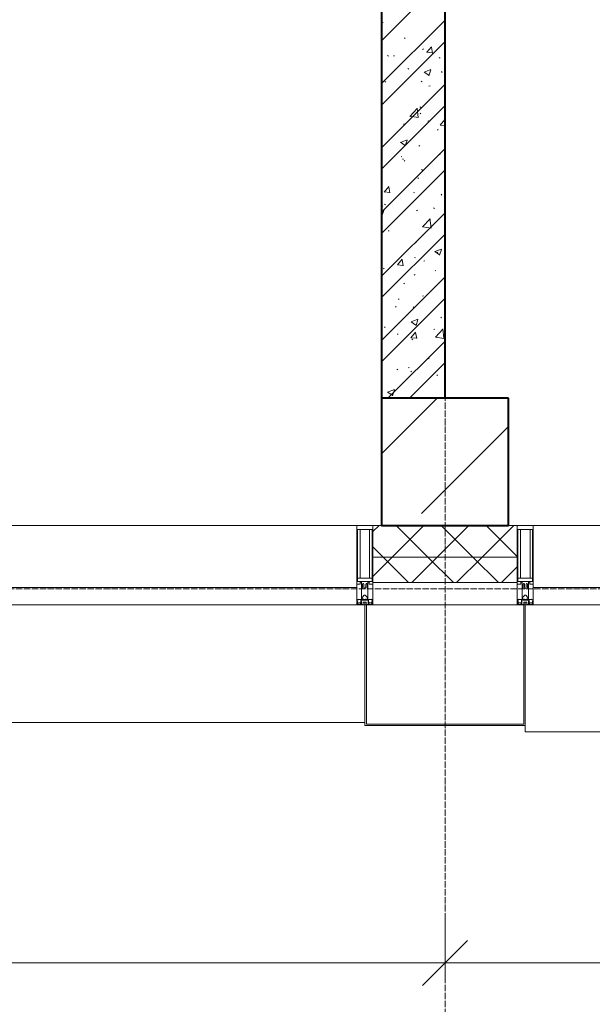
# Model space of a CAD drawing. Header units: millimetres. Extents: x -816133 to 919604, y 87941 to 147341.
# Tile 197 of 201: x 141847 to 143649, y 119626 to 122724. Entities that reach past the tile are written whole.
import ezdxf

# ---------------------------------------------------------------- set-up
doc = ezdxf.new("R2010")
doc.units = ezdxf.units.MM
doc.linetypes.add('ADSK_Линия сетки', pattern=[25, 20, -2.5, 0, -2.5])
doc.linetypes.add('Линия сетки', pattern=[25, 20, -2.5, 0, -2.5])
for name, color, linetype, lineweight in [('A-010-D_DIM', 7, 'Continuous', 9), ('A-200-M_WALL', 7, 'Continuous', 18), ('A-200-M_WALL_INT', 7, 'Continuous', 18), ('A-200-M_WALL_PAT', 7, 'Continuous', 40), ('A-214-M_CURT_WALL', 7, 'Continuous', 18), ('A-215-M_CURT_PANEL', 7, 'Continuous', 18), ('A-280-M_COLUMN', 7, 'Continuous', 18), ('S-280-M_COLUMN', 7, 'Continuous', 18), ('Z-030-M_GRID', 7, 'Continuous', 9), ('Z-060-M_DETAIL', 7, 'Continuous', 18), ('СС-011-ПОЖ-СИГНАЛИЗАЦИЯ', 1, 'Continuous', 30)]:
    doc.layers.add(name, color=color, linetype=linetype, lineweight=lineweight)

# ---------------------------------------------------------------- blocks, each defined once
blk = doc.blocks.new('13эт')
at = {"layer": 'S-280-M_COLUMN', "lineweight": 9}
h = blk.add_hatch(dxfattribs=at)
h.set_pattern_fill('FP_21', color=9, style=0, pattern_type=2)
h.set_pattern_definition([(45, (306945.4, 105532.93), (-314.309, 314.309), []), (45, (307259.7, 105532.93), (-314.309, 314.309), [555.625, -111.125, 3.353, -107.772])])
h.paths.add_polyline_path([(418695.4, 121132.9), (418695.4, 121532.9), (418295.4, 121532.9), (418295.4, 121132.9)])
at = {"layer": 'A-010-D_DIM', "color": 9, "lineweight": 15}
for p, q in [((418495.4, 119756.5), (418495.4, 119906.5)), ((418495.4, 119756.5), (418495.4, 119906.5)), ((418495.4, 119756.5), (418566.1, 119827.2)), ((418495.4, 119756.5), (418566.1, 119827.2)), ((414895.4, 119756.5), (418495.4, 119756.5)), ((418495.4, 119756.5), (418424.7, 119685.8)), ((418495.4, 119756.5), (418424.7, 119685.8)), ((418495.4, 119756.5), (418495.4, 119706.5)), ((418495.4, 119756.5), (422095.4, 119756.5)), ((418495.4, 119756.5), (418495.4, 119706.5))]:
    blk.add_line(p, q, dxfattribs=at)
at = {"layer": 'A-200-M_WALL', "color": 9, "lineweight": 9}
for p, q in [((418295.4, 121132.9), (418267.9, 121132.9)), ((418267.9, 121132.9), (418267.9, 120952.9)), ((418722.9, 121132.9), (418695.4, 121132.9)), ((418722.9, 120952.9), (418722.9, 121132.9)), ((418722.9, 121032.9), (418267.9, 121032.9)), ((418267.9, 120952.9), (418722.9, 120952.9))]:
    blk.add_line(p, q, dxfattribs=at)
at = {"layer": 'A-200-M_WALL_INT', "color": 9, "lineweight": 40}
for p, q in [((418295.4, 129232.9), (418295.4, 121532.9)), ((418495.4, 121532.9), (418495.4, 129232.9))]:
    blk.add_line(p, q, dxfattribs=at)
at = {"layer": 'A-200-M_WALL_PAT', "color": 9, "linetype": 'Continuous', "lineweight": 9}
for p, q in [((418295.4, 122657.6), (418495.4, 122857.6)), ((418295.4, 122522.9), (418495.4, 122722.9)), ((418297.6, 122714.9), (418300.9, 122715.3)), ((418295.4, 122455.5), (418495.4, 122655.5)), ((418367.7, 122667.1), (418370.2, 122664.8)), ((418314.3, 122611.3), (418317.1, 122609.5)), ((418424.5, 122630.3), (418427.2, 122632.3)), ((418437.6, 122621.3), (418455.8, 122619.7)), ((418437.8, 122621.3), (418452.5, 122638.8)), ((418456, 122618.7), (418452.5, 122637.8)), ((418332.8, 122609.9), (418336.2, 122610.3)), ((418477, 122604.5), (418479.8, 122602.6)), ((418378.6, 122570.4), (418381.4, 122568.6)), ((418429.3, 122559.1), (418444.5, 122548.9)), ((418429.4, 122558.9), (418450.8, 122567.1)), ((418444.6, 122547.8), (418450.8, 122566.2)), ((418484.1, 122560.4), (418486.6, 122558.2)), ((418295.4, 122320.8), (418495.4, 122520.8)), ((418306.3, 122529.9), (418308.8, 122527.7)), ((418420.8, 122528.8), (418423.5, 122530.8)), ((418444.9, 122515), (418448.2, 122515.4)), ((418295.4, 122253.5), (418495.4, 122453.5)), ((418384.2, 122419.8), (418408, 122444.5)), ((418411.1, 122416.6), (418407.7, 122445.5)), ((418416.4, 122449.5), (418419.2, 122447.7)), ((418417.1, 122427.3), (418419.7, 122429.4)), ((418364.7, 122394.8), (418368, 122395.2)), ((418384.2, 122419.9), (418411.3, 122415.7)), ((418441.3, 122404.8), (418444.6, 122405.3)), ((418480.1, 122392), (418494.8, 122409.5)), ((418495.4, 122404.9), (418494.7, 122408.5)), ((418471.5, 122378.6), (418474, 122376.3)), ((418479.9, 122392), (418495.4, 122390.6)), ((418295.4, 122346.5), (418296.2, 122345.8)), ((418355.1, 122338.1), (418370.3, 122327.9)), ((418355.3, 122337.9), (418376.6, 122346.1)), ((418370.4, 122326.7), (418376.6, 122345.2)), ((418295.4, 122118.8), (418495.4, 122318.8)), ((418413.4, 122325.9), (418416, 122327.9)), ((418357, 122293.8), (418359.8, 122292)), ((418361.1, 122284.6), (418364.4, 122285.1)), ((418366.8, 122281.1), (418369.3, 122278.9)), ((418476.5, 122299.8), (418479.8, 122300.3)), ((418295.4, 122051.4), (418495.4, 122251.4)), ((418421.3, 122252.8), (418424.1, 122251)), ((418409.7, 122224.4), (418412.3, 122226.4)), ((418303.6, 122181.9), (418321.8, 122180.3)), ((418303.7, 122181.8), (418318.4, 122199.4)), ((418321.9, 122179.3), (418318.4, 122198.4)), ((418396.3, 122179.6), (418399.7, 122180)), ((418483.2, 122174.5), (418485.7, 122172.2)), ((418295.4, 122122.4), (418302.5, 122125.1)), ((418295.4, 121916.7), (418495.4, 122116.7)), ((418296.3, 122105.7), (418302.5, 122124.1)), ((418296.4, 122138.8), (418299.2, 122137)), ((418305.4, 122144), (418307.9, 122141.7)), ((418406, 122122.9), (418408.6, 122125)), ((418459.1, 122132), (418461.9, 122130.2)), ((418295.4, 122107.3), (418296.1, 122106.8)), ((418424.6, 122072.4), (418448.4, 122097.1)), ((418451.5, 122069.2), (418448.1, 122098.2)), ((418316.2, 122059.4), (418319.5, 122059.8)), ((418424.6, 122072.5), (418451.7, 122068.3)), ((418295.4, 121849.4), (418495.4, 122049.4)), ((418402.3, 122021.5), (418404.9, 122023.5)), ((418462.9, 121994.3), (418478.1, 121984.1)), ((418463.1, 121994.2), (418484.4, 122002.4)), ((418470.6, 121992.6), (418473.1, 121990.3)), ((418478.2, 121983), (418484.4, 122001.4)), ((418346, 121952.6), (418360.7, 121970.1)), ((418364.2, 121950), (418360.7, 121969.1)), ((418399.7, 121976.2), (418402.6, 121974.4)), ((418428.2, 121964.5), (418431.5, 121964.9)), ((418301.3, 121942.1), (418304.1, 121940.3)), ((418345.9, 121952.6), (418364.1, 121951)), ((418464, 121935.3), (418466.8, 121933.5)), ((418295.4, 121714.7), (418495.4, 121914.7)), ((418398.6, 121920), (418401.2, 121922)), ((418365.9, 121895.2), (418368.4, 121892.9)), ((418295.4, 121647.3), (418495.4, 121847.3)), ((418348, 121844.3), (418351.3, 121844.7)), ((418424.6, 121854.3), (418427.9, 121854.8)), ((418339.1, 121821.3), (418341.9, 121819.5)), ((418394.9, 121818.5), (418397.5, 121820.6)), ((418388.9, 121773.2), (418410.2, 121781.3)), ((418404.1, 121762), (418410.2, 121780.4)), ((418482.3, 121788.5), (418484.8, 121786.2)), ((418304.5, 121758), (418307, 121755.7)), ((418388.8, 121773.3), (418403.9, 121763.1)), ((418459.8, 121749.3), (418463.2, 121749.8)), ((418465, 121725), (418488.8, 121749.8)), ((418491.9, 121721.9), (418488.6, 121750.8)), ((418344.4, 121734.1), (418347.7, 121734.6)), ((418388.2, 121723.3), (418406.4, 121721.7)), ((418388.3, 121723.3), (418403, 121740.8)), ((418391.1, 121717.1), (418393.8, 121719.1)), ((418406.5, 121720.7), (418403, 121739.8)), ((418465, 121725.2), (418492.1, 121720.9)), ((418315.7, 121532.9), (418495.4, 121712.6)), ((418442.4, 121658.7), (418445.3, 121656.8)), ((418344, 121624.6), (418346.8, 121622.8)), ((418379.7, 121629.1), (418383, 121629.6)), ((418383.1, 121532.9), (418495.4, 121645.3)), ((418387.4, 121615.6), (418390.1, 121617.7)), ((418469.7, 121606.6), (418472.2, 121604.4)), ((418314.7, 121552.1), (418336.1, 121560.3)), ((418329.9, 121540.9), (418336.1, 121559.4)), ((418314.6, 121552.3), (418329.8, 121542.1)), ((418491.7, 121534.2), (418495, 121534.6))]:
    blk.add_line(p, q, dxfattribs=at)
at = {"layer": 'A-200-M_WALL_PAT', "color": 9, "linetype": 'Continuous', "lineweight": 5}
for p, q in [((418267.9, 121113.2), (418287.7, 121132.9)), ((418329.1, 121032.9), (418429.1, 121132.9)), ((418441.8, 121032.9), (418341.8, 121132.9)), ((418470.5, 121032.9), (418570.5, 121132.9)), ((418583.2, 121032.9), (418483.2, 121132.9)), ((418611.9, 121032.9), (418711.9, 121132.9)), ((418722.9, 121034.7), (418624.6, 121132.9)), ((418300.4, 121032.9), (418267.9, 121065.4)), ((418267.9, 120971.8), (418329.1, 121032.9)), ((418380.4, 120952.9), (418300.4, 121032.9)), ((418390.5, 120952.9), (418470.5, 121032.9)), ((418521.8, 120952.9), (418441.8, 121032.9)), ((418531.9, 120952.9), (418611.9, 121032.9)), ((418663.2, 120952.9), (418583.2, 121032.9)), ((418673.3, 120952.9), (418722.9, 121002.5))]:
    blk.add_line(p, q, dxfattribs=at)
at = {"layer": 'A-214-M_CURT_WALL', "color": 9, "lineweight": 5}
for p, q in [((418217.9, 121132.9), (416905.4, 121132.9)), ((420085.4, 121132.9), (418772.9, 121132.9))]:
    blk.add_line(p, q, dxfattribs=at)
at = {"layer": 'A-214-M_CURT_WALL', "color": 9, "lineweight": 5, "extrusion": (0, 0, -1)}
for p, q in [((418217.9, 121132.9), (418217.9, 120882.9)), ((418267.9, 121132.9), (418217.9, 121132.9)), ((418267.9, 120882.9), (418267.9, 121132.9)), ((418722.9, 121132.9), (418722.9, 120882.9)), ((418772.9, 121132.9), (418722.9, 121132.9)), ((418772.9, 120882.9), (418772.9, 121132.9)), ((418217.9, 120882.9), (418242.9, 120882.9)), ((418247.9, 120882.9), (418267.9, 120882.9)), ((418722.9, 120882.9), (418742.9, 120882.9)), ((418747.9, 120882.9), (418772.9, 120882.9))]:
    blk.add_line(p, q, dxfattribs=at)
at = {"layer": 'A-215-M_CURT_PANEL', "color": 9, "lineweight": 5}
for p, q in [((418217.9, 120937.9), (416905.4, 120937.9)), ((418217.9, 120882.9), (418217.9, 120937.9)), ((420085.4, 120937.9), (418772.9, 120937.9)), ((418772.9, 120937.9), (418772.9, 120882.9)), ((416905.4, 120882.9), (418217.9, 120882.9)), ((418772.9, 120882.9), (420085.4, 120882.9))]:
    blk.add_line(p, q, dxfattribs=at)
at = {"layer": 'A-280-M_COLUMN', "color": 9, "lineweight": 5}
for p, q in [((418242.9, 120882.9), (418247.9, 120882.9)), ((418242.9, 120502.9), (418242.9, 120882.9)), ((418247.9, 120882.9), (418247.9, 120507.9)), ((418722.9, 120882.9), (418267.9, 120882.9)), ((418742.9, 120882.9), (418747.9, 120882.9)), ((418742.9, 120507.9), (418742.9, 120882.9)), ((418747.9, 120882.9), (418747.9, 120502.9)), ((416880.4, 120512.9), (418242.9, 120512.9)), ((418247.9, 120507.9), (418742.9, 120507.9)), ((418747.9, 120502.9), (418242.9, 120502.9)), ((418747.9, 120482.9), (418747.9, 120502.9)), ((418747.9, 120482.9), (420110.4, 120482.9))]:
    blk.add_line(p, q, dxfattribs=at)
at = {"layer": 'S-280-M_COLUMN', "color": 9, "lineweight": 40}
for p, q in [((418695.4, 121532.9), (418295.4, 121532.9)), ((418295.4, 121532.9), (418295.4, 121132.9)), ((418695.4, 121132.9), (418695.4, 121532.9)), ((418295.4, 121132.9), (418695.4, 121132.9))]:
    blk.add_line(p, q, dxfattribs=at)
at = {"layer": 'Z-030-M_GRID', "color": 9, "linetype": 'Линия сетки'}
blk.add_line((418495.4, 117558.7), (418495.4, 138582.9), dxfattribs=at)
at = {"layer": 'Z-030-M_GRID', "color": 9, "linetype": 'ADSK_Линия сетки'}
blk.add_line((443695.4, 120932.9), (399384.3, 120932.9), dxfattribs=at)
at = {"layer": 'Z-060-M_DETAIL', "color": 9, "lineweight": 5}
for p, q in [((418217.9, 120948.2), (418217.9, 121132.9)), ((418217.9, 121132.9), (418242.9, 121132.9)), ((418267.9, 121132.9), (418242.9, 121132.9)), ((418267.9, 120948.2), (418267.9, 121132.9)), ((418722.9, 120948.2), (418722.9, 121132.9)), ((418722.9, 121132.9), (418747.9, 121132.9)), ((418772.9, 121132.9), (418747.9, 121132.9)), ((418772.9, 120948.2), (418772.9, 121132.9)), ((418219.9, 121120.2), (418242.9, 121120.2)), ((418219.9, 121120.2), (418219.9, 120956.5)), ((418228, 120966.9), (418228, 121120.2)), ((418265.9, 121120.2), (418242.9, 121120.2)), ((418257.8, 120966.9), (418257.8, 121120.2)), ((418265.9, 121120.2), (418265.9, 120956.5)), ((418724.9, 121120.2), (418747.9, 121120.2)), ((418724.9, 121120.2), (418724.9, 120956.5)), ((418733, 120966.9), (418733, 121120.2)), ((418770.9, 121120.2), (418747.9, 121120.2)), ((418762.8, 120966.9), (418762.8, 121120.2)), ((418770.9, 121120.2), (418770.9, 120956.5)), ((418228.9, 120948.2), (418217.9, 120948.2)), ((418242.9, 120966.9), (418219.9, 120966.9)), ((418242.4, 120956.5), (418219.9, 120956.5)), ((418228.9, 120954.2), (418228.9, 120948.2)), ((418232.9, 120954.2), (418228.9, 120954.2)), ((418232.9, 120935.9), (418232.9, 120954.2)), ((418235.9, 120948.2), (418237, 120950.2)), ((418235.9, 120948.2), (418235.9, 120937.6)), ((418238.8, 120950.2), (418237, 120950.2)), ((418238.8, 120950.2), (418240, 120948)), ((418240, 120948), (418240, 120937.6)), ((418242.9, 120966.9), (418265.9, 120966.9)), ((418243.4, 120956.5), (418265.9, 120956.5)), ((418247, 120950.2), (418245.8, 120948)), ((418245.8, 120948), (418245.8, 120937.6)), ((418247, 120950.2), (418248.8, 120950.2)), ((418249.9, 120948.2), (418248.8, 120950.2)), ((418249.9, 120948.2), (418249.9, 120937.6)), ((418252.9, 120954.2), (418256.9, 120954.2)), ((418252.9, 120935.9), (418252.9, 120954.2)), ((418256.9, 120954.2), (418256.9, 120948.2)), ((418256.9, 120948.2), (418267.9, 120948.2)), ((418733.9, 120948.2), (418722.9, 120948.2)), ((418747.9, 120966.9), (418724.9, 120966.9)), ((418747.4, 120956.5), (418724.9, 120956.5)), ((418733.9, 120954.2), (418733.9, 120948.2)), ((418737.9, 120954.2), (418733.9, 120954.2)), ((418737.9, 120935.9), (418737.9, 120954.2)), ((418740.9, 120948.2), (418742, 120950.2)), ((418740.9, 120948.2), (418740.9, 120937.6)), ((418743.8, 120950.2), (418742, 120950.2)), ((418743.8, 120950.2), (418745, 120948)), ((418745, 120948), (418745, 120937.6)), ((418747.9, 120966.9), (418770.9, 120966.9)), ((418748.4, 120956.5), (418770.9, 120956.5)), ((418752, 120950.2), (418750.8, 120948)), ((418750.8, 120948), (418750.8, 120937.6)), ((418752, 120950.2), (418753.8, 120950.2)), ((418754.9, 120948.2), (418753.8, 120950.2)), ((418754.9, 120948.2), (418754.9, 120937.6)), ((418757.9, 120954.2), (418761.9, 120954.2)), ((418757.9, 120935.9), (418757.9, 120954.2)), ((418761.9, 120954.2), (418761.9, 120948.2)), ((418761.9, 120948.2), (418772.9, 120948.2)), ((418234.2, 120935.9), (418232.9, 120935.9)), ((418232.9, 120935.9), (418232.9, 120899.9)), ((418234.2, 120935.9), (418235.9, 120937.6)), ((418234.4, 120905.9), (418241.4, 120912.9)), ((418241.6, 120935.9), (418240, 120937.6)), ((418241.4, 120912.9), (418242.9, 120912.9)), ((418242.9, 120935.9), (418241.6, 120935.9)), ((418242.9, 120935.9), (418244.2, 120935.9)), ((418244.4, 120912.9), (418242.9, 120912.9)), ((418244.2, 120935.9), (418245.8, 120937.6)), ((418251.4, 120905.9), (418244.4, 120912.9)), ((418251.6, 120935.9), (418249.9, 120937.6)), ((418251.6, 120935.9), (418252.9, 120935.9)), ((418252.9, 120935.9), (418252.9, 120899.9)), ((418739.2, 120935.9), (418737.9, 120935.9)), ((418737.9, 120935.9), (418737.9, 120899.9)), ((418739.2, 120935.9), (418740.9, 120937.6)), ((418739.4, 120905.9), (418746.4, 120912.9)), ((418746.6, 120935.9), (418745, 120937.6)), ((418746.4, 120912.9), (418747.9, 120912.9)), ((418747.9, 120935.9), (418746.6, 120935.9)), ((418747.9, 120935.9), (418749.2, 120935.9)), ((418749.4, 120912.9), (418747.9, 120912.9)), ((418749.2, 120935.9), (418750.8, 120937.6)), ((418756.4, 120905.9), (418749.4, 120912.9)), ((418756.6, 120935.9), (418754.9, 120937.6)), ((418756.6, 120935.9), (418757.9, 120935.9)), ((418757.9, 120935.9), (418757.9, 120899.9)), ((418219.1, 120897.5), (418217.9, 120897.2)), ((418217.9, 120882.9), (418217.9, 120897.2)), ((418217.9, 120882.9), (418242.9, 120882.9)), ((418220.6, 120899.9), (418219.1, 120899.9)), ((418219.1, 120899.9), (418219.1, 120897.5)), ((418220.4, 120893.5), (418219.1, 120897.5)), ((418220.4, 120893.5), (418219.2, 120892.8)), ((418219.2, 120884.2), (418219.2, 120892.8)), ((418219.2, 120884.2), (418231.1, 120884.2)), ((418219.7, 120893.1), (418220.4, 120890.9)), ((418220.4, 120890.9), (418220.4, 120887.4)), ((418221.6, 120887.4), (418220.4, 120887.4)), ((418220.6, 120899.9), (418220.6, 120899)), ((418220.6, 120899), (418221.6, 120899)), ((418223.9, 120900.6), (418221.6, 120899)), ((418221.6, 120887.4), (418221.6, 120889.4)), ((418221.6, 120889.4), (418228.7, 120889.4)), ((418224.5, 120899.5), (418223.9, 120900.6)), ((418235.5, 120899.5), (418224.5, 120899.5)), ((418228.7, 120889.4), (418228.7, 120887.4)), ((418229.7, 120887.4), (418228.7, 120887.4)), ((418229.7, 120887.4), (418230.7, 120890.1)), ((418230.2, 120890.6), (418231.6, 120894.3)), ((418230.2, 120890.6), (418231.1, 120889.8)), ((418230.7, 120891.9), (418230.7, 120897.7)), ((418230.7, 120897.7), (418242.9, 120897.7)), ((418231.1, 120884.2), (418231.1, 120889.8)), ((418232.4, 120894.2), (418231.6, 120894.3)), ((418232.4, 120884.4), (418232.4, 120894.2)), ((418238.1, 120884.4), (418232.4, 120884.4)), ((418232.9, 120899.9), (418235.4, 120899.9)), ((418234.4, 120901.4), (418234.4, 120905.9)), ((418235.4, 120901.4), (418234.4, 120901.4)), ((418235.4, 120899.9), (418235.4, 120901.4)), ((418235.5, 120900.9), (418235.5, 120899.5)), ((418240.3, 120900.9), (418235.5, 120900.9)), ((418242.9, 120890.9), (418238.1, 120890.9)), ((418238.1, 120884.4), (418238.1, 120890.9)), ((418240.3, 120900.9), (418240.3, 120899.8)), ((418240.3, 120899.8), (418242.9, 120899.8)), ((418245.5, 120899.8), (418242.9, 120899.8)), ((418242.9, 120897.7), (418242.9, 120899.8)), ((418242.9, 120897.7), (418242.9, 120899.8)), ((418255.1, 120897.7), (418242.9, 120897.7)), ((418242.9, 120882.9), (418242.9, 120890.9)), ((418242.9, 120890.9), (418247.7, 120890.9)), ((418242.9, 120882.9), (418242.9, 120890.9)), ((418267.9, 120882.9), (418242.9, 120882.9)), ((418245.5, 120900.9), (418245.5, 120899.8)), ((418245.5, 120900.9), (418250.3, 120900.9)), ((418247.7, 120884.4), (418247.7, 120890.9)), ((418247.7, 120884.4), (418253.4, 120884.4)), ((418250.3, 120900.9), (418250.3, 120899.5)), ((418250.3, 120899.5), (418261.3, 120899.5)), ((418250.4, 120901.4), (418251.4, 120901.4)), ((418250.4, 120899.9), (418250.4, 120901.4)), ((418252.9, 120899.9), (418250.4, 120899.9)), ((418251.4, 120901.4), (418251.4, 120905.9)), ((418253.4, 120894.2), (418254.2, 120894.3)), ((418253.4, 120884.4), (418253.4, 120894.2)), ((418255.6, 120890.6), (418254.2, 120894.3)), ((418255.6, 120890.6), (418254.7, 120889.8)), ((418254.7, 120884.2), (418254.7, 120889.8)), ((418266.6, 120884.2), (418254.7, 120884.2)), ((418255.1, 120891.9), (418255.1, 120897.7)), ((418256.1, 120887.4), (418255.1, 120890.1)), ((418256.1, 120887.4), (418257.1, 120887.4)), ((418264.2, 120889.4), (418257.1, 120889.4)), ((418257.1, 120889.4), (418257.1, 120887.4)), ((418261.3, 120899.5), (418261.9, 120900.6)), ((418261.9, 120900.6), (418264.2, 120899)), ((418265.2, 120899), (418264.2, 120899)), ((418264.2, 120887.4), (418264.2, 120889.4)), ((418264.2, 120887.4), (418265.4, 120887.4)), ((418265.2, 120899.9), (418265.2, 120899)), ((418265.2, 120899.9), (418266.8, 120899.9)), ((418265.4, 120893.5), (418266.8, 120897.5)), ((418265.4, 120893.5), (418266.6, 120892.8)), ((418266.1, 120893.1), (418265.4, 120890.9)), ((418265.4, 120890.9), (418265.4, 120887.4)), ((418266.6, 120884.2), (418266.6, 120892.8)), ((418266.8, 120899.9), (418266.8, 120897.5)), ((418266.8, 120897.5), (418267.9, 120897.2)), ((418267.9, 120882.9), (418267.9, 120897.2)), ((418724.1, 120897.5), (418722.9, 120897.2)), ((418722.9, 120882.9), (418722.9, 120897.2)), ((418722.9, 120882.9), (418747.9, 120882.9)), ((418725.6, 120899.9), (418724.1, 120899.9)), ((418724.1, 120899.9), (418724.1, 120897.5)), ((418725.4, 120893.5), (418724.1, 120897.5)), ((418725.4, 120893.5), (418724.2, 120892.8)), ((418724.2, 120884.2), (418724.2, 120892.8)), ((418724.2, 120884.2), (418736.1, 120884.2)), ((418724.7, 120893.1), (418725.4, 120890.9)), ((418725.4, 120890.9), (418725.4, 120887.4)), ((418726.6, 120887.4), (418725.4, 120887.4)), ((418725.6, 120899.9), (418725.6, 120899)), ((418725.6, 120899), (418726.6, 120899)), ((418728.9, 120900.6), (418726.6, 120899)), ((418726.6, 120887.4), (418726.6, 120889.4)), ((418726.6, 120889.4), (418733.7, 120889.4)), ((418729.5, 120899.5), (418728.9, 120900.6)), ((418740.5, 120899.5), (418729.5, 120899.5)), ((418733.7, 120889.4), (418733.7, 120887.4)), ((418734.7, 120887.4), (418733.7, 120887.4)), ((418734.7, 120887.4), (418735.7, 120890.1)), ((418735.2, 120890.6), (418736.6, 120894.3)), ((418735.2, 120890.6), (418736.1, 120889.8)), ((418735.7, 120891.9), (418735.7, 120897.7)), ((418735.7, 120897.7), (418747.9, 120897.7)), ((418736.1, 120884.2), (418736.1, 120889.8)), ((418737.4, 120894.2), (418736.6, 120894.3)), ((418737.4, 120884.4), (418737.4, 120894.2)), ((418743.1, 120884.4), (418737.4, 120884.4)), ((418737.9, 120899.9), (418740.4, 120899.9)), ((418739.4, 120901.4), (418739.4, 120905.9)), ((418740.4, 120901.4), (418739.4, 120901.4)), ((418740.4, 120899.9), (418740.4, 120901.4)), ((418740.5, 120900.9), (418740.5, 120899.5)), ((418745.3, 120900.9), (418740.5, 120900.9)), ((418747.9, 120890.9), (418743.1, 120890.9)), ((418743.1, 120884.4), (418743.1, 120890.9)), ((418745.3, 120900.9), (418745.3, 120899.8)), ((418745.3, 120899.8), (418747.9, 120899.8)), ((418750.5, 120899.8), (418747.9, 120899.8)), ((418747.9, 120897.7), (418747.9, 120899.8)), ((418747.9, 120897.7), (418747.9, 120899.8)), ((418760.1, 120897.7), (418747.9, 120897.7)), ((418747.9, 120882.9), (418747.9, 120890.9)), ((418747.9, 120890.9), (418752.7, 120890.9)), ((418747.9, 120882.9), (418747.9, 120890.9)), ((418772.9, 120882.9), (418747.9, 120882.9)), ((418750.5, 120900.9), (418750.5, 120899.8)), ((418750.5, 120900.9), (418755.3, 120900.9)), ((418752.7, 120884.4), (418752.7, 120890.9)), ((418752.7, 120884.4), (418758.4, 120884.4)), ((418755.3, 120900.9), (418755.3, 120899.5)), ((418755.3, 120899.5), (418766.3, 120899.5)), ((418755.4, 120901.4), (418756.4, 120901.4)), ((418755.4, 120899.9), (418755.4, 120901.4)), ((418757.9, 120899.9), (418755.4, 120899.9)), ((418756.4, 120901.4), (418756.4, 120905.9)), ((418758.4, 120894.2), (418759.2, 120894.3)), ((418758.4, 120884.4), (418758.4, 120894.2)), ((418760.6, 120890.6), (418759.2, 120894.3)), ((418760.6, 120890.6), (418759.7, 120889.8)), ((418759.7, 120884.2), (418759.7, 120889.8)), ((418771.6, 120884.2), (418759.7, 120884.2)), ((418760.1, 120891.9), (418760.1, 120897.7)), ((418761.1, 120887.4), (418760.1, 120890.1)), ((418761.1, 120887.4), (418762.1, 120887.4)), ((418769.2, 120889.4), (418762.1, 120889.4)), ((418762.1, 120889.4), (418762.1, 120887.4)), ((418766.3, 120899.5), (418766.9, 120900.6)), ((418766.9, 120900.6), (418769.2, 120899)), ((418770.2, 120899), (418769.2, 120899)), ((418769.2, 120887.4), (418769.2, 120889.4)), ((418769.2, 120887.4), (418770.4, 120887.4)), ((418770.2, 120899.9), (418770.2, 120899)), ((418770.2, 120899.9), (418771.8, 120899.9)), ((418770.4, 120893.5), (418771.8, 120897.5)), ((418770.4, 120893.5), (418771.6, 120892.8)), ((418771.1, 120893.1), (418770.4, 120890.9)), ((418770.4, 120890.9), (418770.4, 120887.4)), ((418771.6, 120884.2), (418771.6, 120892.8)), ((418771.8, 120899.9), (418771.8, 120897.5)), ((418771.8, 120897.5), (418772.9, 120897.2)), ((418772.9, 120882.9), (418772.9, 120897.2))]:
    blk.add_line(p, q, dxfattribs=at)
for centre, start, end in [((418242.4, 120956), 0, 90), ((418243.4, 120956), 90, 180), ((418747.4, 120956), 0, 90), ((418748.4, 120956), 90, 180)]:
    blk.add_arc(centre, 0.5, start, end, dxfattribs=at)

msp = doc.modelspace()

# ---------------------------------------------------------------- block references
at = {"layer": 'СС-011-ПОЖ-СИГНАЛИЗАЦИЯ', "color": 9, "lineweight": 30}
msp.add_blockref('13эт', (-275309.7, 0), dxfattribs=at)

doc.saveas('drawing.dxf')
